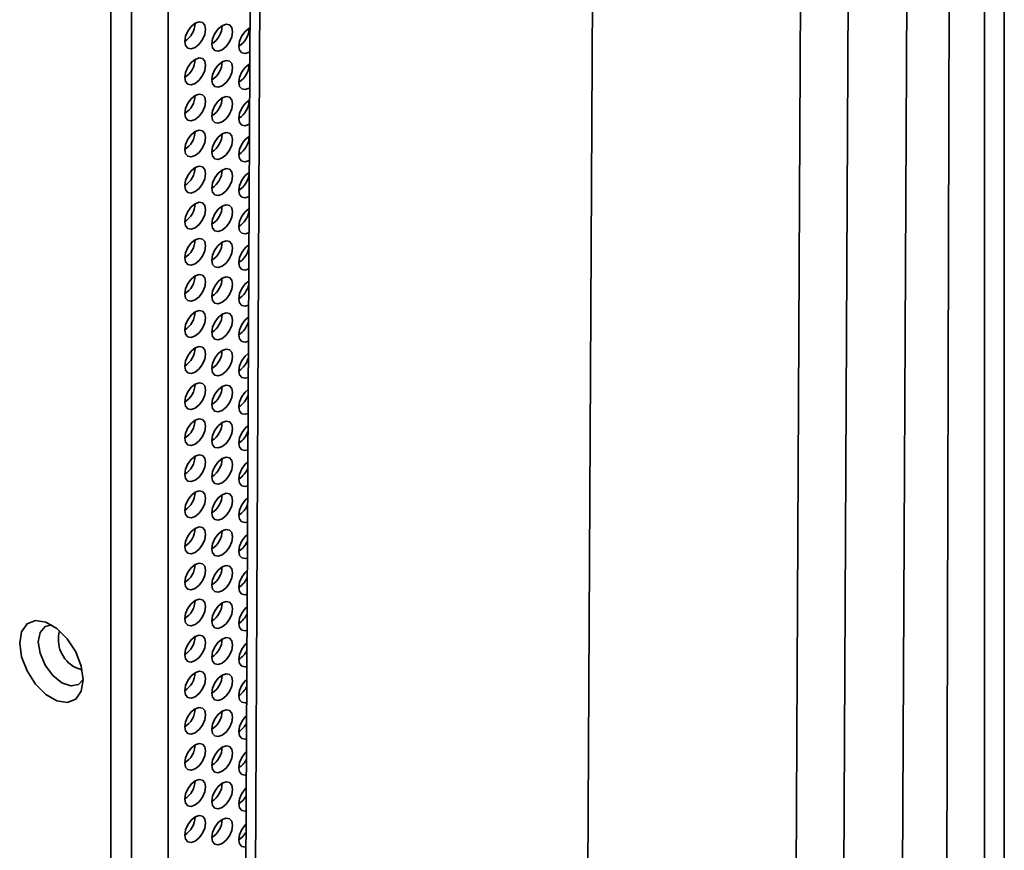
# Model space of a CAD drawing. Header units: millimetres. Extents: x 1 to 1119, y -1 to 863.
# Tile 196 of 211: x 1002 to 1025, y 563 to 582. Entities that reach past the tile are written whole.
import ezdxf

# ---------------------------------------------------------------- set-up
doc = ezdxf.new("R2010")
doc.units = ezdxf.units.MM

msp = doc.modelspace()

# ---------------------------------------------------------------- linework, layer by layer
at = {"color": 7, "linetype": 'Continuous', "lineweight": 35}
for p, q in [((1019.4221, 485.3239), (1020.1423, 630.9182)), ((1021.2163, 630.9147), (1020.4961, 485.3203)), ((1021.83, 486.0815), (1022.5431, 630.253)), ((1005.5796, 629.5292), (1005.5796, 503.9654)), ((1004.2833, 503.2967), (1004.2833, 629.2454)), ((1004.7547, 503.4891), (1004.7547, 629.0529)), ((1007.664, 627.975), (1007.053, 504.452)), ((1015.3465, 614.5664), (1014.8149, 507.1039)), ((1024.066, 601.5135), (1024.066, 562.3335)), ((1024.5132, 601.2553), (1024.5132, 562.0753)), ((1023.3038, 597.06), (1023.075, 509.6469)), ((1007.4181, 580.837), (1007.4308, 580.8448)), ((1007.4181, 580.0205), (1007.4268, 580.0257))]:
    msp.add_line(p, q, dxfattribs=at)
at = {"color": 8, "linetype": 'Continuous', "lineweight": 35}
msp.add_line((1007.2754, 504.1418), (1007.886, 627.5874), dxfattribs=at)
at = {"color": 7, "linetype": 'Continuous', "lineweight": 35, "flags": 128}
for points in [[(1006.1925, 580.946), (1006.2827, 581.0188), (1006.3591, 581.122), (1006.4102, 581.2398), (1006.4282, 581.3543), (1006.4102, 581.4481), (1006.3591, 581.5069), (1006.2827, 581.5217), (1006.1925, 581.4904), (1006.1023, 581.4176), (1006.0258, 581.3144), (1005.9747, 581.1966), (1005.9568, 581.0821), (1005.9747, 580.9883), (1006.0258, 580.9295), (1006.1023, 580.9147), (1006.1925, 580.946)], [(1006.8053, 580.8915), (1006.8955, 580.9643), (1006.972, 581.0675), (1007.0231, 581.1853), (1007.041, 581.2998), (1007.0231, 581.3936), (1006.972, 581.4524), (1006.8955, 581.4672), (1006.8053, 581.4359), (1006.7151, 581.3631), (1006.6386, 581.26), (1006.5875, 581.1422), (1006.5696, 581.0276), (1006.5875, 580.9338), (1006.6386, 580.875), (1006.7151, 580.8602), (1006.8053, 580.8915)], [(1007.4335, 581.3897), (1007.4181, 581.3814), (1007.3279, 581.3086), (1007.2515, 581.2055), (1007.2004, 581.0877), (1007.1824, 580.9731), (1007.2004, 580.8793), (1007.2515, 580.8205), (1007.3279, 580.8057), (1007.4181, 580.837), (1007.4181, 580.837)], [(1006.1925, 580.1295), (1006.2827, 580.2023), (1006.3591, 580.3054), (1006.4102, 580.4232), (1006.4282, 580.5377), (1006.4102, 580.6315), (1006.3591, 580.6903), (1006.2827, 580.7052), (1006.1925, 580.6738), (1006.1023, 580.6011), (1006.0258, 580.4979), (1005.9747, 580.3801), (1005.9568, 580.2656), (1005.9747, 580.1718), (1006.0258, 580.113), (1006.1023, 580.0981), (1006.1925, 580.1295)], [(1006.8053, 580.075), (1006.8955, 580.1478), (1006.972, 580.2509), (1007.0231, 580.3687), (1007.041, 580.4832), (1007.0231, 580.577), (1006.972, 580.6358), (1006.8955, 580.6507), (1006.8053, 580.6193), (1006.7151, 580.5466), (1006.6386, 580.4434), (1006.5875, 580.3256), (1006.5696, 580.2111), (1006.5875, 580.1173), (1006.6386, 580.0585), (1006.7151, 580.0436), (1006.8053, 580.075)], [(1007.4295, 580.5711), (1007.4181, 580.5649), (1007.3279, 580.4921), (1007.2515, 580.3889), (1007.2004, 580.2711), (1007.1824, 580.1566), (1007.2004, 580.0628), (1007.2515, 580.004), (1007.3279, 579.9891), (1007.4181, 580.0205), (1007.4181, 580.0205)], [(1006.1925, 579.3129), (1006.2827, 579.3857), (1006.3591, 579.4889), (1006.4102, 579.6067), (1006.4282, 579.7212), (1006.4102, 579.815), (1006.3591, 579.8738), (1006.2827, 579.8887), (1006.1925, 579.8573), (1006.1023, 579.7845), (1006.0258, 579.6814), (1005.9747, 579.5636), (1005.9568, 579.4491), (1005.9747, 579.3553), (1006.0258, 579.2964), (1006.1023, 579.2816), (1006.1925, 579.3129)], [(1006.8053, 579.2584), (1006.8955, 579.3312), (1006.972, 579.4344), (1007.0231, 579.5522), (1007.041, 579.6667), (1007.0231, 579.7605), (1006.972, 579.8193), (1006.8955, 579.8342), (1006.8053, 579.8028), (1006.7151, 579.73), (1006.6386, 579.6269), (1006.5875, 579.5091), (1006.5696, 579.3946), (1006.5875, 579.3008), (1006.6386, 579.242), (1006.7151, 579.2271), (1006.8053, 579.2584)], [(1007.4254, 579.7524), (1007.4181, 579.7483), (1007.3279, 579.6755), (1007.2515, 579.5724), (1007.2004, 579.4546), (1007.1824, 579.3401), (1007.2004, 579.2463), (1007.2515, 579.1875), (1007.3279, 579.1726), (1007.4181, 579.204), (1007.4181, 579.204)], [(1006.1925, 578.4964), (1006.2827, 578.5692), (1006.3591, 578.6723), (1006.4102, 578.7901), (1006.4282, 578.9046), (1006.4102, 578.9984), (1006.3591, 579.0573), (1006.2827, 579.0721), (1006.1925, 579.0408), (1006.1023, 578.968), (1006.0258, 578.8648), (1005.9747, 578.747), (1005.9568, 578.6325), (1005.9747, 578.5387), (1006.0258, 578.4799), (1006.1023, 578.465), (1006.1925, 578.4964)], [(1006.8053, 578.4419), (1006.8955, 578.5147), (1006.972, 578.6178), (1007.0231, 578.7356), (1007.041, 578.8502), (1007.0231, 578.944), (1006.972, 579.0028), (1006.8955, 579.0176), (1006.8053, 578.9863), (1006.7151, 578.9135), (1006.6386, 578.8103), (1006.5875, 578.6925), (1006.5696, 578.578), (1006.5875, 578.4842), (1006.6386, 578.4254), (1006.7151, 578.4106), (1006.8053, 578.4419)], [(1007.4181, 578.9318), (1007.3279, 578.859), (1007.2515, 578.7558), (1007.2004, 578.638), (1007.1824, 578.5235), (1007.2004, 578.4297), (1007.2515, 578.3709), (1007.3279, 578.3561), (1007.4181, 578.3874)], [(1006.1925, 577.6799), (1006.2827, 577.7526), (1006.3591, 577.8558), (1006.4102, 577.9736), (1006.4282, 578.0881), (1006.4102, 578.1819), (1006.3591, 578.2407), (1006.2827, 578.2556), (1006.1925, 578.2242), (1006.1023, 578.1514), (1006.0258, 578.0483), (1005.9747, 577.9305), (1005.9568, 577.816), (1005.9747, 577.7222), (1006.0258, 577.6634), (1006.1023, 577.6485), (1006.1925, 577.6799)], [(1006.8053, 577.6254), (1006.8955, 577.6982), (1006.972, 577.8013), (1007.0231, 577.9191), (1007.041, 578.0336), (1007.0231, 578.1274), (1006.972, 578.1862), (1006.8955, 578.2011), (1006.8053, 578.1697), (1006.7151, 578.0969), (1006.6386, 577.9938), (1006.5875, 577.876), (1006.5696, 577.7615), (1006.5875, 577.6677), (1006.6386, 577.6089), (1006.7151, 577.594), (1006.8053, 577.6254)], [(1007.4181, 578.1152), (1007.3279, 578.0424), (1007.2515, 577.9393), (1007.2004, 577.8215), (1007.1824, 577.707), (1007.2004, 577.6132), (1007.2515, 577.5544), (1007.3279, 577.5395), (1007.4181, 577.5709)], [(1006.1925, 576.8633), (1006.2827, 576.9361), (1006.3591, 577.0393), (1006.4102, 577.157), (1006.4282, 577.2716), (1006.4102, 577.3654), (1006.3591, 577.4242), (1006.2827, 577.439), (1006.1925, 577.4077), (1006.1023, 577.3349), (1006.0258, 577.2317), (1005.9747, 577.1139), (1005.9568, 576.9994), (1005.9747, 576.9056), (1006.0258, 576.8468), (1006.1023, 576.832), (1006.1925, 576.8633)], [(1006.8053, 576.8088), (1006.8955, 576.8816), (1006.972, 576.9848), (1007.0231, 577.1026), (1007.041, 577.2171), (1007.0231, 577.3109), (1006.972, 577.3697), (1006.8955, 577.3845), (1006.8053, 577.3532), (1006.7151, 577.2804), (1006.6386, 577.1772), (1006.5875, 577.0595), (1006.5696, 576.9449), (1006.5875, 576.8511), (1006.6386, 576.7923), (1006.7151, 576.7775), (1006.8053, 576.8088)], [(1007.4133, 577.2958), (1007.3279, 577.2259), (1007.2515, 577.1228), (1007.2004, 577.005), (1007.1824, 576.8904), (1007.2004, 576.7966), (1007.2515, 576.7378), (1007.3279, 576.723), (1007.4106, 576.7501)], [(1006.1925, 576.0468), (1006.2827, 576.1196), (1006.3591, 576.2227), (1006.4102, 576.3405), (1006.4282, 576.455), (1006.4102, 576.5488), (1006.3591, 576.6076), (1006.2827, 576.6225), (1006.1925, 576.5911), (1006.1023, 576.5183), (1006.0258, 576.4152), (1005.9747, 576.2974), (1005.9568, 576.1829), (1005.9747, 576.0891), (1006.0258, 576.0303), (1006.1023, 576.0154), (1006.1925, 576.0468)], [(1006.8053, 575.9923), (1006.8955, 576.0651), (1006.972, 576.1682), (1007.0231, 576.286), (1007.041, 576.4005), (1007.0231, 576.4943), (1006.972, 576.5531), (1006.8955, 576.568), (1006.8053, 576.5366), (1006.7151, 576.4639), (1006.6386, 576.3607), (1006.5875, 576.2429), (1006.5696, 576.1284), (1006.5875, 576.0346), (1006.6386, 575.9758), (1006.7151, 575.9609), (1006.8053, 575.9923)], [(1007.4092, 576.4768), (1007.3279, 576.4094), (1007.2515, 576.3062), (1007.2004, 576.1884), (1007.1824, 576.0739), (1007.2004, 575.9801), (1007.2515, 575.9213), (1007.3279, 575.9064), (1007.4065, 575.9314)], [(1006.1925, 575.2302), (1006.2827, 575.303), (1006.3591, 575.4062), (1006.4102, 575.524), (1006.4282, 575.6385), (1006.4102, 575.7323), (1006.3591, 575.7911), (1006.2827, 575.8059), (1006.1925, 575.7746), (1006.1023, 575.7018), (1006.0258, 575.5987), (1005.9747, 575.4809), (1005.9568, 575.3663), (1005.9747, 575.2725), (1006.0258, 575.2137), (1006.1023, 575.1989), (1006.1925, 575.2302)], [(1006.8053, 575.1757), (1006.8955, 575.2485), (1006.972, 575.3517), (1007.0231, 575.4695), (1007.041, 575.584), (1007.0231, 575.6778), (1006.972, 575.7366), (1006.8955, 575.7515), (1006.8053, 575.7201), (1006.7151, 575.6473), (1006.6386, 575.5442), (1006.5875, 575.4264), (1006.5696, 575.3119), (1006.5875, 575.2181), (1006.6386, 575.1592), (1006.7151, 575.1444), (1006.8053, 575.1757)], [(1007.4052, 575.6577), (1007.3279, 575.5928), (1007.2515, 575.4897), (1007.2004, 575.3719), (1007.1824, 575.2574), (1007.2004, 575.1636), (1007.2515, 575.1048), (1007.3279, 575.0899), (1007.4025, 575.1128)], [(1006.1925, 574.4137), (1006.2827, 574.4865), (1006.3591, 574.5896), (1006.4102, 574.7074), (1006.4282, 574.8219), (1006.4102, 574.9157), (1006.3591, 574.9745), (1006.2827, 574.9894), (1006.1925, 574.9581), (1006.1023, 574.8853), (1006.0258, 574.7821), (1005.9747, 574.6643), (1005.9568, 574.5498), (1005.9747, 574.456), (1006.0258, 574.3972), (1006.1023, 574.3823), (1006.1925, 574.4137)], [(1006.8053, 574.3592), (1006.8955, 574.432), (1006.972, 574.5351), (1007.0231, 574.6529), (1007.041, 574.7674), (1007.0231, 574.8613), (1006.972, 574.9201), (1006.8955, 574.9349), (1006.8053, 574.9036), (1006.7151, 574.8308), (1006.6386, 574.7276), (1006.5875, 574.6098), (1006.5696, 574.4953), (1006.5875, 574.4015), (1006.6386, 574.3427), (1006.7151, 574.3278), (1006.8053, 574.3592)], [(1007.4011, 574.8386), (1007.3279, 574.7763), (1007.2515, 574.6731), (1007.2004, 574.5553), (1007.1824, 574.4408), (1007.2004, 574.347), (1007.2515, 574.2882), (1007.3279, 574.2734), (1007.3984, 574.2943)], [(1006.1925, 573.5972), (1006.2827, 573.6699), (1006.3591, 573.7731), (1006.4102, 573.8909), (1006.4282, 574.0054), (1006.4102, 574.0992), (1006.3591, 574.158), (1006.2827, 574.1729), (1006.1925, 574.1415), (1006.1023, 574.0687), (1006.0258, 573.9656), (1005.9747, 573.8478), (1005.9568, 573.7333), (1005.9747, 573.6395), (1006.0258, 573.5807), (1006.1023, 573.5658), (1006.1925, 573.5972)], [(1006.8053, 573.5427), (1006.8955, 573.6154), (1006.972, 573.7186), (1007.0231, 573.8364), (1007.041, 573.9509), (1007.0231, 574.0447), (1006.972, 574.1035), (1006.8955, 574.1184), (1006.8053, 574.087), (1006.7151, 574.0142), (1006.6386, 573.9111), (1006.5875, 573.7933), (1006.5696, 573.6788), (1006.5875, 573.585), (1006.6386, 573.5262), (1006.7151, 573.5113), (1006.8053, 573.5427)], [(1007.3971, 574.0193), (1007.3279, 573.9597), (1007.2515, 573.8566), (1007.2004, 573.7388), (1007.1824, 573.6243), (1007.2004, 573.5305), (1007.2515, 573.4717), (1007.3279, 573.4568), (1007.3944, 573.4758)], [(1006.1925, 572.7806), (1006.2827, 572.8534), (1006.3591, 572.9565), (1006.4102, 573.0743), (1006.4282, 573.1889), (1006.4102, 573.2827), (1006.3591, 573.3415), (1006.2827, 573.3563), (1006.1925, 573.325), (1006.1023, 573.2522), (1006.0258, 573.149), (1005.9747, 573.0312), (1005.9568, 572.9167), (1005.9747, 572.8229), (1006.0258, 572.7641), (1006.1023, 572.7493), (1006.1925, 572.7806)], [(1006.8053, 572.7261), (1006.8955, 572.7989), (1006.972, 572.9021), (1007.0231, 573.0199), (1007.041, 573.1344), (1007.0231, 573.2282), (1006.972, 573.287), (1006.8955, 573.3018), (1006.8053, 573.2705), (1006.7151, 573.1977), (1006.6386, 573.0945), (1006.5875, 572.9767), (1006.5696, 572.8622), (1006.5875, 572.7684), (1006.6386, 572.7096), (1006.7151, 572.6948), (1006.8053, 572.7261)], [(1007.393, 573.2), (1007.3279, 573.1432), (1007.2515, 573.0401), (1007.2004, 572.9223), (1007.1824, 572.8077), (1007.2004, 572.7139), (1007.2515, 572.6551), (1007.3279, 572.6403), (1007.3903, 572.6575)], [(1006.1925, 571.9641), (1006.2827, 572.0369), (1006.3591, 572.14), (1006.4102, 572.2578), (1006.4282, 572.3723), (1006.4102, 572.4661), (1006.3591, 572.5249), (1006.2827, 572.5398), (1006.1925, 572.5084), (1006.1023, 572.4356), (1006.0258, 572.3325), (1005.9747, 572.2147), (1005.9568, 572.1002), (1005.9747, 572.0064), (1006.0258, 571.9476), (1006.1023, 571.9327), (1006.1925, 571.9641)], [(1006.8053, 571.9096), (1006.8955, 571.9824), (1006.972, 572.0855), (1007.0231, 572.2033), (1007.041, 572.3178), (1007.0231, 572.4116), (1006.972, 572.4704), (1006.8955, 572.4853), (1006.8053, 572.4539), (1006.7151, 572.3811), (1006.6386, 572.278), (1006.5875, 572.1602), (1006.5696, 572.0457), (1006.5875, 571.9519), (1006.6386, 571.8931), (1006.7151, 571.8782), (1006.8053, 571.9096)], [(1007.389, 572.3805), (1007.3279, 572.3267), (1007.2515, 572.2235), (1007.2004, 572.1057), (1007.1824, 571.9912), (1007.2004, 571.8974), (1007.2515, 571.8386), (1007.3279, 571.8237), (1007.3863, 571.8392)], [(1006.1925, 571.1475), (1006.2827, 571.2203), (1006.3591, 571.3235), (1006.4102, 571.4413), (1006.4282, 571.5558), (1006.4102, 571.6496), (1006.3591, 571.7084), (1006.2827, 571.7232), (1006.1925, 571.6919), (1006.1023, 571.6191), (1006.0258, 571.516), (1005.9747, 571.3982), (1005.9568, 571.2836), (1005.9747, 571.1898), (1006.0258, 571.131), (1006.1023, 571.1162), (1006.1925, 571.1475)], [(1006.8053, 571.093), (1006.8955, 571.1658), (1006.972, 571.269), (1007.0231, 571.3868), (1007.041, 571.5013), (1007.0231, 571.5951), (1006.972, 571.6539), (1006.8955, 571.6688), (1006.8053, 571.6374), (1006.7151, 571.5646), (1006.6386, 571.4615), (1006.5875, 571.3437), (1006.5696, 571.2291), (1006.5875, 571.1353), (1006.6386, 571.0765), (1006.7151, 571.0617), (1006.8053, 571.093)], [(1007.3849, 571.561), (1007.3279, 571.5101), (1007.2515, 571.407), (1007.2004, 571.2892), (1007.1824, 571.1747), (1007.2004, 571.0809), (1007.2515, 571.022), (1007.3279, 571.0072), (1007.3822, 571.021)], [(1006.1925, 570.331), (1006.2827, 570.4038), (1006.3591, 570.5069), (1006.4102, 570.6247), (1006.4282, 570.7392), (1006.4102, 570.833), (1006.3591, 570.8918), (1006.2827, 570.9067), (1006.1925, 570.8754), (1006.1023, 570.8026), (1006.0258, 570.6994), (1005.9747, 570.5816), (1005.9568, 570.4671), (1005.9747, 570.3733), (1006.0258, 570.3145), (1006.1023, 570.2996), (1006.1925, 570.331)], [(1006.8053, 570.2765), (1006.8955, 570.3493), (1006.972, 570.4524), (1007.0231, 570.5702), (1007.041, 570.6847), (1007.0231, 570.7785), (1006.972, 570.8374), (1006.8955, 570.8522), (1006.8053, 570.8209), (1006.7151, 570.7481), (1006.6386, 570.6449), (1006.5875, 570.5271), (1006.5696, 570.4126), (1006.5875, 570.3188), (1006.6386, 570.26), (1006.7151, 570.2451), (1006.8053, 570.2765)], [(1007.3809, 570.7414), (1007.3279, 570.6936), (1007.2515, 570.5904), (1007.2004, 570.4726), (1007.1824, 570.3581), (1007.2004, 570.2643), (1007.2515, 570.2055), (1007.3279, 570.1907), (1007.3782, 570.2029)], [(1006.1925, 569.5144), (1006.2827, 569.5872), (1006.3591, 569.6904), (1006.4102, 569.8082), (1006.4282, 569.9227), (1006.4102, 570.0165), (1006.3591, 570.0753), (1006.2827, 570.0902), (1006.1925, 570.0588), (1006.1023, 569.986), (1006.0258, 569.8829), (1005.9747, 569.7651), (1005.9568, 569.6506), (1005.9747, 569.5568), (1006.0258, 569.498), (1006.1023, 569.4831), (1006.1925, 569.5144)], [(1006.8053, 569.46), (1006.8955, 569.5327), (1006.972, 569.6359), (1007.0231, 569.7537), (1007.041, 569.8682), (1007.0231, 569.962), (1006.972, 570.0208), (1006.8955, 570.0357), (1006.8053, 570.0043), (1006.7151, 569.9315), (1006.6386, 569.8284), (1006.5875, 569.7106), (1006.5696, 569.5961), (1006.5875, 569.5023), (1006.6386, 569.4435), (1006.7151, 569.4286), (1006.8053, 569.46)], [(1007.3768, 569.9218), (1007.3279, 569.877), (1007.2515, 569.7739), (1007.2004, 569.6561), (1007.1824, 569.5416), (1007.2004, 569.4478), (1007.2515, 569.389), (1007.3279, 569.3741), (1007.3742, 569.3849)], [(1006.1925, 568.6979), (1006.2827, 568.7707), (1006.3591, 568.8738), (1006.4102, 568.9916), (1006.4282, 569.1062), (1006.4102, 569.2), (1006.3591, 569.2588), (1006.2827, 569.2736), (1006.1925, 569.2423), (1006.1023, 569.1695), (1006.0258, 569.0663), (1005.9747, 568.9485), (1005.9568, 568.834), (1005.9747, 568.7402), (1006.0258, 568.6814), (1006.1023, 568.6666), (1006.1925, 568.6979)], [(1006.8053, 568.6434), (1006.8955, 568.7162), (1006.972, 568.8193), (1007.0231, 568.9371), (1007.041, 569.0517), (1007.0231, 569.1455), (1006.972, 569.2043), (1006.8955, 569.2191), (1006.8053, 569.1878), (1006.7151, 569.115), (1006.6386, 569.0118), (1006.5875, 568.894), (1006.5696, 568.7795), (1006.5875, 568.6857), (1006.6386, 568.6269), (1006.7151, 568.6121), (1006.8053, 568.6434)], [(1007.3728, 569.102), (1007.3279, 569.0605), (1007.2515, 568.9573), (1007.2004, 568.8395), (1007.1824, 568.725), (1007.2004, 568.6312), (1007.2515, 568.5724), (1007.3279, 568.5576), (1007.3701, 568.5669)], [(1006.1925, 567.8814), (1006.2827, 567.9542), (1006.3591, 568.0573), (1006.4102, 568.1751), (1006.4282, 568.2896), (1006.4102, 568.3834), (1006.3591, 568.4422), (1006.2827, 568.4571), (1006.1925, 568.4257), (1006.1023, 568.3529), (1006.0258, 568.2498), (1005.9747, 568.132), (1005.9568, 568.0175), (1005.9747, 567.9237), (1006.0258, 567.8649), (1006.1023, 567.85), (1006.1925, 567.8814)], [(1006.8053, 567.8269), (1006.8955, 567.8997), (1006.972, 568.0028), (1007.0231, 568.1206), (1007.041, 568.2351), (1007.0231, 568.3289), (1006.972, 568.3877), (1006.8955, 568.4026), (1006.8053, 568.3712), (1006.7151, 568.2984), (1006.6386, 568.1953), (1006.5875, 568.0775), (1006.5696, 567.963), (1006.5875, 567.8692), (1006.6386, 567.8104), (1006.7151, 567.7955), (1006.8053, 567.8269)], [(1007.3687, 568.2822), (1007.3279, 568.244), (1007.2515, 568.1408), (1007.2004, 568.023), (1007.1824, 567.9085), (1007.2004, 567.8147), (1007.2515, 567.7559), (1007.3279, 567.741), (1007.3661, 567.749)], [(1003.6587, 566.6316), (1003.6153, 566.3727), (1003.4905, 566.1951), (1003.2992, 566.1202), (1003.0646, 566.157), (1002.8149, 566.3012), (1002.5803, 566.5352), (1002.3891, 566.8309), (1002.2642, 567.1527), (1002.2209, 567.4616), (1002.2642, 567.7205), (1002.3891, 567.8981), (1002.5803, 567.9731), (1002.8149, 567.9362), (1003.0646, 567.7921), (1003.2992, 567.5581), (1003.4905, 567.2623), (1003.6153, 566.9406), (1003.6587, 566.6316)], [(1002.9464, 567.8729), (1002.7974, 567.8376), (1002.6814, 567.7042), (1002.6407, 567.4914), (1002.6814, 567.2316), (1002.7974, 566.9643), (1002.9708, 566.7303), (1003.1755, 566.5652), (1003.3801, 566.4941), (1003.5536, 566.5278), (1003.6586, 566.6392)], [(1006.1925, 567.0648), (1006.2827, 567.1376), (1006.3591, 567.2408), (1006.4102, 567.3586), (1006.4282, 567.4731), (1006.4102, 567.5669), (1006.3591, 567.6257), (1006.2827, 567.6405), (1006.1925, 567.6092), (1006.1023, 567.5364), (1006.0258, 567.4333), (1005.9747, 567.3155), (1005.9568, 567.2009), (1005.9747, 567.1071), (1006.0258, 567.0483), (1006.1023, 567.0335), (1006.1925, 567.0648)], [(1006.8053, 567.0103), (1006.8955, 567.0831), (1006.972, 567.1863), (1007.0231, 567.3041), (1007.041, 567.4186), (1007.0231, 567.5124), (1006.972, 567.5712), (1006.8955, 567.586), (1006.8053, 567.5547), (1006.7151, 567.4819), (1006.6386, 567.3788), (1006.5875, 567.261), (1006.5696, 567.1464), (1006.5875, 567.0526), (1006.6386, 566.9938), (1006.7151, 566.979), (1006.8053, 567.0103)], [(1007.3646, 567.4622), (1007.3279, 567.4274), (1007.2515, 567.3243), (1007.2004, 567.2065), (1007.1824, 567.092), (1007.2004, 566.9982), (1007.2515, 566.9393), (1007.3279, 566.9245), (1007.362, 566.9313)], [(1006.1925, 566.2483), (1006.2827, 566.3211), (1006.3591, 566.4242), (1006.4102, 566.542), (1006.4282, 566.6565), (1006.4102, 566.7503), (1006.3591, 566.8091), (1006.2827, 566.824), (1006.1925, 566.7926), (1006.1023, 566.7199), (1006.0258, 566.6167), (1005.9747, 566.4989), (1005.9568, 566.3844), (1005.9747, 566.2906), (1006.0258, 566.2318), (1006.1023, 566.2169), (1006.1925, 566.2483)], [(1006.8053, 566.1938), (1006.8955, 566.2666), (1006.972, 566.3697), (1007.0231, 566.4875), (1007.041, 566.602), (1007.0231, 566.6958), (1006.972, 566.7546), (1006.8955, 566.7695), (1006.8053, 566.7382), (1006.7151, 566.6654), (1006.6386, 566.5622), (1006.5875, 566.4444), (1006.5696, 566.3299), (1006.5875, 566.2361), (1006.6386, 566.1773), (1006.7151, 566.1624), (1006.8053, 566.1938)], [(1007.3606, 566.6422), (1007.3279, 566.6109), (1007.2515, 566.5077), (1007.2004, 566.3899), (1007.1824, 566.2754), (1007.2004, 566.1816), (1007.2515, 566.1228), (1007.3279, 566.1079), (1007.358, 566.1136)], [(1006.1925, 565.4317), (1006.2827, 565.5045), (1006.3591, 565.6077), (1006.4102, 565.7255), (1006.4282, 565.84), (1006.4102, 565.9338), (1006.3591, 565.9926), (1006.2827, 566.0075), (1006.1925, 565.9761), (1006.1023, 565.9033), (1006.0258, 565.8002), (1005.9747, 565.6824), (1005.9568, 565.5679), (1005.9747, 565.4741), (1006.0258, 565.4153), (1006.1023, 565.4004), (1006.1925, 565.4317)], [(1006.8053, 565.3773), (1006.8955, 565.45), (1006.972, 565.5532), (1007.0231, 565.671), (1007.041, 565.7855), (1007.0231, 565.8793), (1006.972, 565.9381), (1006.8955, 565.953), (1006.8053, 565.9216), (1006.7151, 565.8488), (1006.6386, 565.7457), (1006.5875, 565.6279), (1006.5696, 565.5134), (1006.5875, 565.4196), (1006.6386, 565.3608), (1006.7151, 565.3459), (1006.8053, 565.3773)], [(1007.3565, 565.8221), (1007.3279, 565.7943), (1007.2515, 565.6912), (1007.2004, 565.5734), (1007.1824, 565.4589), (1007.2004, 565.3651), (1007.2515, 565.3063), (1007.3279, 565.2914), (1007.3539, 565.296)], [(1006.1925, 564.6152), (1006.2827, 564.688), (1006.3591, 564.7911), (1006.4102, 564.9089), (1006.4282, 565.0235), (1006.4102, 565.1173), (1006.3591, 565.1761), (1006.2827, 565.1909), (1006.1925, 565.1596), (1006.1023, 565.0868), (1006.0258, 564.9836), (1005.9747, 564.8658), (1005.9568, 564.7513), (1005.9747, 564.6575), (1006.0258, 564.5987), (1006.1023, 564.5839), (1006.1925, 564.6152)], [(1006.8053, 564.5607), (1006.8955, 564.6335), (1006.972, 564.7366), (1007.0231, 564.8544), (1007.041, 564.969), (1007.0231, 565.0628), (1006.972, 565.1216), (1006.8955, 565.1364), (1006.8053, 565.1051), (1006.7151, 565.0323), (1006.6386, 564.9291), (1006.5875, 564.8113), (1006.5696, 564.6968), (1006.5875, 564.603), (1006.6386, 564.5442), (1006.7151, 564.5294), (1006.8053, 564.5607)], [(1007.3525, 565.0019), (1007.3279, 564.9778), (1007.2515, 564.8746), (1007.2004, 564.7568), (1007.1824, 564.6423), (1007.2004, 564.5485), (1007.2515, 564.4897), (1007.3279, 564.4749), (1007.3499, 564.4785)], [(1006.1925, 563.7987), (1006.2827, 563.8715), (1006.3591, 563.9746), (1006.4102, 564.0924), (1006.4282, 564.2069), (1006.4102, 564.3007), (1006.3591, 564.3595), (1006.2827, 564.3744), (1006.1925, 564.343), (1006.1023, 564.2702), (1006.0258, 564.1671), (1005.9747, 564.0493), (1005.9568, 563.9348), (1005.9747, 563.841), (1006.0258, 563.7822), (1006.1023, 563.7673), (1006.1925, 563.7987)], [(1006.8053, 563.7442), (1006.8955, 563.817), (1006.972, 563.9201), (1007.0231, 564.0379), (1007.041, 564.1524), (1007.0231, 564.2462), (1006.972, 564.305), (1006.8955, 564.3199), (1006.8053, 564.2885), (1006.7151, 564.2157), (1006.6386, 564.1126), (1006.5875, 563.9948), (1006.5696, 563.8803), (1006.5875, 563.7865), (1006.6386, 563.7277), (1006.7151, 563.7128), (1006.8053, 563.7442)], [(1007.3484, 564.1816), (1007.3279, 564.1612), (1007.2515, 564.0581), (1007.2004, 563.9403), (1007.1824, 563.8258), (1007.2004, 563.732), (1007.2515, 563.6732), (1007.3279, 563.6583), (1007.3458, 563.6611)], [(1007.1824, 563.8257), (1007.2726, 563.8985), (1007.3475, 563.999)], [(1006.1925, 562.9821), (1006.2827, 563.0549), (1006.3591, 563.1581), (1006.4102, 563.2759), (1006.4282, 563.3904), (1006.4102, 563.4842), (1006.3591, 563.543), (1006.2827, 563.5578), (1006.1925, 563.5265), (1006.1023, 563.4537), (1006.0258, 563.3505), (1005.9747, 563.2328), (1005.9568, 563.1182), (1005.9747, 563.0244), (1006.0258, 562.9656), (1006.1023, 562.9508), (1006.1925, 562.9821)], [(1006.8053, 562.9276), (1006.8955, 563.0004), (1006.972, 563.1036), (1007.0231, 563.2214), (1007.041, 563.3359), (1007.0231, 563.4297), (1006.972, 563.4885), (1006.8955, 563.5033), (1006.8053, 563.472), (1006.7151, 563.3992), (1006.6386, 563.2961), (1006.5875, 563.1783), (1006.5696, 563.0637), (1006.5875, 562.9699), (1006.6386, 562.9111), (1006.7151, 562.8963), (1006.8053, 562.9276)], [(1007.3444, 563.3612), (1007.3279, 563.3447), (1007.2515, 563.2416), (1007.2004, 563.1238), (1007.1824, 563.0092), (1007.2004, 562.9154), (1007.2515, 562.8566), (1007.3279, 562.8418), (1007.3418, 562.8437)], [(1007.1824, 563.0092), (1007.2726, 563.082), (1007.3434, 563.1756)]]:
    msp.add_lwpolyline(points, dxfattribs=at)
at = {"color": 8, "linetype": 'Continuous', "lineweight": 35, "flags": 128}
msp.add_lwpolyline([(1003.6346, 566.8584), (1003.6307, 566.8588), (1003.4819, 566.9105)], dxfattribs=at)
at = {"color": 7, "linetype": 'Continuous', "lineweight": 35}
for centre, radius, start, end in [((1005.697, 581.5042), 0.4957, 301.60713, 358.39816), ((1006.3098, 581.4497), 0.4957, 301.60707, 358.39822), ((1006.9226, 581.3953), 0.4957, 301.60707, 358.39822), ((1005.697, 580.6877), 0.4957, 301.60707, 358.39822), ((1006.3098, 580.6332), 0.4957, 301.60732, 358.3981), ((1006.9226, 580.5787), 0.4957, 301.60731, 358.39799), ((1005.697, 579.8712), 0.4957, 301.60731, 358.39799), ((1006.3098, 579.8167), 0.4957, 301.60715, 358.39815), ((1006.9226, 579.7622), 0.4957, 301.60713, 358.39816), ((1005.697, 579.0546), 0.4957, 301.60713, 358.39816), ((1006.3098, 579.0001), 0.4957, 301.60707, 358.39822), ((1006.9226, 578.9456), 0.4957, 301.60707, 358.39822), ((1005.697, 578.2381), 0.4957, 301.60707, 358.39822), ((1006.3098, 578.1836), 0.4957, 301.60731, 358.39799), ((1006.9023, 578.142), 0.5175, 302.7767, 354.32734), ((1005.697, 577.4215), 0.4957, 301.60731, 358.39799), ((1006.3098, 577.367), 0.4957, 301.60713, 358.39816), ((1006.8981, 577.3289), 0.5226, 302.95358, 350.12571), ((1005.697, 576.605), 0.4957, 301.60707, 358.39822), ((1006.3098, 576.5505), 0.4957, 301.6072, 358.39816), ((1006.8965, 576.5136), 0.5245, 303.02718, 347.62809), ((1005.697, 575.7885), 0.4957, 301.60719, 358.39811), ((1006.3098, 575.734), 0.4957, 301.60723, 358.39813), ((1006.8957, 575.6976), 0.5254, 303.06954, 345.65654), ((1005.697, 574.9719), 0.4957, 301.60719, 358.39811), ((1006.3098, 574.9174), 0.4957, 301.60719, 358.39811), ((1006.8952, 574.8813), 0.5259, 303.10304, 343.96188), ((1005.697, 574.1554), 0.4957, 301.60722, 358.39808), ((1006.3098, 574.1009), 0.4957, 301.60719, 358.39811), ((1006.8997, 574.0612), 0.5204, 302.9023, 342.67483), ((1005.697, 573.3388), 0.4957, 301.60711, 358.39819), ((1006.3098, 573.2843), 0.4957, 301.60722, 358.39808), ((1006.9004, 573.2438), 0.5193, 302.88701, 341.32555), ((1005.697, 572.5223), 0.4957, 301.60719, 358.39811), ((1006.3098, 572.4678), 0.4957, 301.60723, 358.39813), ((1006.9012, 572.4263), 0.5181, 302.86766, 340.07349), ((1005.697, 571.7058), 0.4957, 301.60721, 358.39809), ((1006.3098, 571.6513), 0.4957, 301.60715, 358.39815), ((1006.9021, 571.6087), 0.5167, 302.84563, 338.89685), ((1005.697, 570.8892), 0.4957, 301.60719, 358.39811), ((1006.3098, 570.8347), 0.4957, 301.60721, 358.39809), ((1006.9031, 570.7911), 0.5153, 302.82087, 337.78218), ((1005.697, 570.0727), 0.4957, 301.60721, 358.39812), ((1006.3098, 570.0182), 0.4957, 301.6072, 358.39811), ((1006.9042, 569.9734), 0.5137, 302.79408, 336.71808), ((1005.697, 569.2561), 0.4957, 301.60718, 358.39812), ((1006.3098, 569.2016), 0.4957, 301.6072, 358.39811), ((1006.9053, 569.1556), 0.512, 302.7646, 335.69806), ((1005.697, 568.4396), 0.4957, 301.6072, 358.39812), ((1006.3098, 568.3851), 0.4957, 301.60719, 358.39812), ((1006.9065, 568.3377), 0.5103, 302.73377, 334.71401), ((1005.697, 567.623), 0.4957, 301.60719, 358.39812), ((1006.3098, 567.5686), 0.4957, 301.60719, 358.39812), ((1006.9077, 567.5198), 0.5085, 302.70126, 333.76167), ((1005.697, 566.8065), 0.4957, 301.60719, 358.39812), ((1006.3098, 566.752), 0.4957, 301.60721, 358.3981), ((1006.9089, 566.7019), 0.5067, 302.6673, 332.83685), ((1005.697, 565.99), 0.4957, 301.60718, 358.39813), ((1006.3098, 565.9355), 0.4957, 301.60721, 358.3981), ((1006.9102, 565.884), 0.5048, 302.6323, 331.93589), ((1005.697, 565.1734), 0.4957, 301.60721, 358.39812), ((1006.3098, 565.1189), 0.4957, 301.60715, 358.39815), ((1006.9116, 565.0659), 0.5028, 302.59321, 331.05917), ((1005.697, 564.3569), 0.4957, 301.60721, 358.39809), ((1006.3098, 564.3024), 0.4957, 301.60721, 358.39812), ((1005.697, 563.5403), 0.4957, 301.60715, 358.39815), ((1006.3098, 563.4858), 0.4957, 301.60723, 358.39813)]:
    msp.add_arc(centre, radius, start, end, dxfattribs=at)
at = {"color": 8, "linetype": 'Continuous', "lineweight": 35}
msp.add_arc((1003.8122, 567.5454), 0.7157, 164.01129, 242.51005, dxfattribs=at)

doc.saveas('drawing.dxf')
